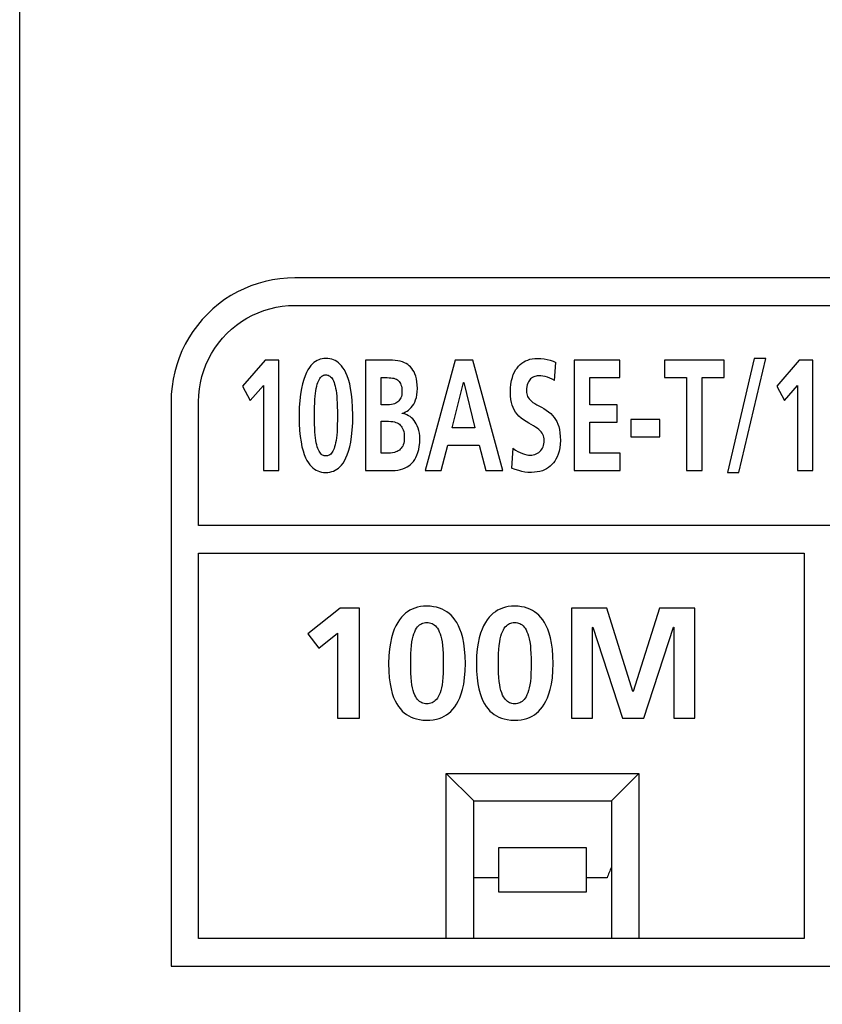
# Model space of a CAD drawing. Extents: x 0 to 833, y 0 to 480.
# Tile 11 of 22: x 637 to 652, y 187 to 205. Entities that reach past the tile are written whole.
import ezdxf

# ---------------------------------------------------------------- set-up
doc = ezdxf.new("R2010")
doc.units = 0
doc.header["$LTSCALE"] = 46.255
doc.layers.get('0').update_dxf_attribs({"linetype": 'CONTINUOUS'})

msp = doc.modelspace()

# ---------------------------------------------------------------- linework, layer by layer
at = {"color": 7, "linetype": 'CONTINUOUS'}
for p, q in [((637.454, 219.509), (637.454, 122.571)), ((641.784, 199.971), (641.656, 199.927)), ((641.914, 200.007), (641.784, 199.971)), ((642.047, 200.035), (641.914, 200.007)), ((642.181, 200.056), (642.047, 200.035)), ((642.317, 200.068), (642.181, 200.056)), ((642.455, 200.072), (642.317, 200.068)), ((661.455, 200.072), (642.455, 200.072)), ((641.41, 199.816), (641.292, 199.749)), ((641.532, 199.875), (641.41, 199.816)), ((641.656, 199.927), (641.532, 199.875)), ((641.069, 199.595), (640.964, 199.507)), ((641.178, 199.676), (641.069, 199.595)), ((641.292, 199.749), (641.178, 199.676)), ((640.864, 199.413), (640.77, 199.313)), ((640.964, 199.507), (640.864, 199.413)), ((641.681, 199.392), (641.785, 199.439)), ((641.785, 199.439), (641.891, 199.479)), ((641.891, 199.479), (642, 199.512)), ((642, 199.512), (642.111, 199.538)), ((642.111, 199.538), (642.224, 199.557)), ((642.224, 199.557), (642.339, 199.568)), ((642.339, 199.568), (642.455, 199.572)), ((642.455, 199.572), (661.455, 199.572)), ((640.77, 199.313), (640.682, 199.208)), ((641.391, 199.211), (641.484, 199.278)), ((641.484, 199.278), (641.581, 199.339)), ((641.581, 199.339), (641.681, 199.392)), ((640.601, 199.098), (640.528, 198.985)), ((640.682, 199.208), (640.601, 199.098)), ((641.138, 198.975), (641.217, 199.059)), ((641.217, 199.059), (641.301, 199.138)), ((641.301, 199.138), (641.391, 199.211)), ((640.528, 198.985), (640.461, 198.867)), ((640.998, 198.793), (641.065, 198.886)), ((641.065, 198.886), (641.138, 198.975)), ((640.402, 198.746), (640.35, 198.621)), ((640.461, 198.867), (640.402, 198.746)), ((640.884, 198.596), (640.938, 198.696)), ((640.938, 198.696), (640.998, 198.793)), ((640.35, 198.621), (640.307, 198.494)), ((640.837, 198.492), (640.884, 198.596)), ((641.913, 198.575), (641.503, 198.104)), ((642.162, 198.575), (641.913, 198.575)), ((642.162, 196.572), (642.162, 198.575)), ((642.799, 198.533), (642.772, 198.508)), ((642.828, 198.554), (642.799, 198.533)), ((642.856, 198.571), (642.828, 198.554)), ((642.886, 198.584), (642.856, 198.571)), ((642.916, 198.595), (642.886, 198.584)), ((642.948, 198.602), (642.916, 198.595)), ((642.981, 198.607), (642.948, 198.602)), ((643.016, 198.609), (642.981, 198.607)), ((643.054, 198.607), (643.016, 198.609)), ((643.089, 198.602), (643.054, 198.607)), ((643.123, 198.594), (643.089, 198.602)), ((643.155, 198.583), (643.123, 198.594)), ((643.186, 198.569), (643.155, 198.583)), ((643.215, 198.552), (643.186, 198.569)), ((643.244, 198.53), (643.215, 198.552)), ((643.272, 198.505), (643.244, 198.53)), ((644.229, 198.575), (643.739, 198.575)), ((643.739, 198.575), (643.739, 196.572)), ((644.277, 198.573), (644.229, 198.575)), ((644.323, 198.567), (644.277, 198.573)), ((644.367, 198.558), (644.323, 198.567)), ((644.407, 198.546), (644.367, 198.558)), ((644.443, 198.531), (644.407, 198.546)), ((644.475, 198.515), (644.443, 198.531)), ((644.504, 198.497), (644.475, 198.515)), ((645.367, 198.575), (644.821, 196.572)), ((645.684, 198.575), (645.367, 198.575)), ((646.234, 196.572), (645.684, 198.575)), ((646.545, 198.495), (646.577, 198.521)), ((646.577, 198.521), (646.61, 198.544)), ((646.61, 198.544), (646.646, 198.563)), ((646.646, 198.563), (646.684, 198.579)), ((646.684, 198.579), (646.724, 198.592)), ((646.724, 198.592), (646.766, 198.601)), ((646.766, 198.601), (646.811, 198.607)), ((646.811, 198.607), (646.858, 198.609)), ((646.858, 198.609), (646.922, 198.607)), ((646.922, 198.607), (646.981, 198.6)), ((646.981, 198.6), (647.038, 198.59)), ((647.038, 198.59), (647.093, 198.576)), ((647.093, 198.576), (647.145, 198.558)), ((647.145, 198.558), (647.193, 198.537)), ((647.167, 198.207), (647.193, 198.537)), ((648.358, 198.575), (647.53, 198.575)), ((647.53, 198.575), (647.53, 196.572)), ((648.358, 198.259), (648.358, 198.575)), ((650.252, 198.575), (649.168, 198.575)), ((649.168, 198.575), (649.168, 198.259)), ((650.252, 198.259), (650.252, 198.575)), ((650.8, 198.609), (650.31, 196.537)), ((650.518, 196.537), (651.008, 198.609)), ((651.008, 198.609), (650.8, 198.609)), ((651.617, 198.575), (651.207, 198.104)), ((651.865, 198.575), (651.617, 198.575)), ((651.865, 196.572), (651.865, 198.575)), ((640.27, 198.364), (640.242, 198.231)), ((640.307, 198.494), (640.27, 198.364)), ((640.764, 198.277), (640.797, 198.386)), ((640.797, 198.386), (640.837, 198.492)), ((642.663, 198.351), (642.638, 198.293)), ((642.69, 198.402), (642.663, 198.351)), ((642.717, 198.444), (642.69, 198.402)), ((642.745, 198.479), (642.717, 198.444)), ((642.772, 198.508), (642.745, 198.479)), ((643.3, 198.476), (643.272, 198.505)), ((643.327, 198.44), (643.3, 198.476)), ((643.354, 198.398), (643.327, 198.44)), ((643.38, 198.349), (643.354, 198.398)), ((643.405, 198.291), (643.38, 198.349)), ((644.53, 198.476), (644.504, 198.497)), ((644.554, 198.453), (644.53, 198.476)), ((644.576, 198.427), (644.554, 198.453)), ((644.598, 198.397), (644.576, 198.427)), ((644.618, 198.364), (644.598, 198.397)), ((644.635, 198.326), (644.618, 198.364)), ((646.422, 198.314), (646.442, 198.359)), ((646.442, 198.359), (646.464, 198.398)), ((646.464, 198.398), (646.489, 198.434)), ((646.489, 198.434), (646.516, 198.467)), ((646.516, 198.467), (646.545, 198.495)), ((640.242, 198.231), (640.222, 198.096)), ((640.72, 198.053), (640.738, 198.166)), ((640.738, 198.166), (640.764, 198.277)), ((642.614, 198.226), (642.592, 198.149)), ((642.638, 198.293), (642.614, 198.226)), ((642.86, 198.138), (642.87, 198.17)), ((642.87, 198.17), (642.881, 198.197)), ((642.881, 198.197), (642.893, 198.221)), ((642.893, 198.221), (642.905, 198.242)), ((642.905, 198.242), (642.918, 198.259)), ((642.918, 198.259), (642.931, 198.274)), ((642.931, 198.274), (642.944, 198.285)), ((642.944, 198.285), (642.957, 198.295)), ((642.957, 198.295), (642.971, 198.302)), ((642.971, 198.302), (642.986, 198.307)), ((642.986, 198.307), (643, 198.31)), ((643, 198.31), (643.016, 198.311)), ((643.016, 198.311), (643.031, 198.31)), ((643.031, 198.31), (643.046, 198.307)), ((643.046, 198.307), (643.061, 198.302)), ((643.061, 198.302), (643.075, 198.295)), ((643.075, 198.295), (643.089, 198.286)), ((643.089, 198.286), (643.103, 198.275)), ((643.103, 198.275), (643.116, 198.261)), ((643.116, 198.261), (643.129, 198.244)), ((643.129, 198.244), (643.141, 198.223)), ((643.141, 198.223), (643.153, 198.199)), ((643.153, 198.199), (643.165, 198.172)), ((643.165, 198.172), (643.175, 198.141)), ((643.428, 198.224), (643.405, 198.291)), ((643.449, 198.147), (643.428, 198.224)), ((644.02, 198.259), (644.128, 198.259)), ((644.02, 197.766), (644.02, 198.259)), ((644.128, 198.259), (644.166, 198.258)), ((644.166, 198.258), (644.199, 198.256)), ((644.199, 198.256), (644.228, 198.252)), ((644.228, 198.252), (644.254, 198.247)), ((644.254, 198.247), (644.277, 198.239)), ((644.277, 198.239), (644.297, 198.23)), ((644.297, 198.23), (644.315, 198.219)), ((644.315, 198.219), (644.331, 198.206)), ((644.331, 198.206), (644.346, 198.191)), ((644.346, 198.191), (644.359, 198.173)), ((644.359, 198.173), (644.371, 198.154)), ((644.651, 198.285), (644.635, 198.326)), ((644.663, 198.238), (644.651, 198.285)), ((644.672, 198.186), (644.663, 198.238)), ((644.678, 198.127), (644.672, 198.186)), ((645.314, 197.347), (645.518, 198.173)), ((645.518, 198.173), (645.522, 198.173)), ((645.522, 198.173), (645.724, 197.347)), ((646.377, 198.141), (646.389, 198.206)), ((646.389, 198.206), (646.404, 198.264)), ((646.404, 198.264), (646.422, 198.314)), ((646.685, 198.157), (646.676, 198.129)), ((646.696, 198.182), (646.685, 198.157)), ((646.708, 198.203), (646.696, 198.182)), ((646.722, 198.221), (646.708, 198.203)), ((646.737, 198.237), (646.722, 198.221)), ((646.753, 198.251), (646.737, 198.237)), ((646.772, 198.263), (646.753, 198.251)), ((646.792, 198.273), (646.772, 198.263)), ((646.813, 198.282), (646.792, 198.273)), ((646.835, 198.288), (646.813, 198.282)), ((646.858, 198.292), (646.835, 198.288)), ((646.882, 198.293), (646.858, 198.292)), ((646.92, 198.292), (646.882, 198.293)), ((646.959, 198.287), (646.92, 198.292)), ((647, 198.278), (646.959, 198.287)), ((647.042, 198.266), (647, 198.278)), ((647.083, 198.251), (647.042, 198.266)), ((647.125, 198.231), (647.083, 198.251)), ((647.167, 198.207), (647.125, 198.231)), ((647.811, 198.259), (648.358, 198.259)), ((647.811, 197.766), (647.811, 198.259)), ((649.168, 198.259), (649.57, 198.259)), ((649.57, 198.259), (649.57, 196.572)), ((649.85, 198.259), (650.252, 198.259)), ((649.85, 196.572), (649.85, 198.259)), ((640.222, 198.096), (640.209, 197.96)), ((640.708, 197.938), (640.72, 198.053)), ((641.503, 198.104), (641.644, 197.843)), ((641.644, 197.843), (641.881, 198.118)), ((641.881, 198.118), (641.881, 196.572)), ((642.572, 198.06), (642.556, 197.959)), ((642.592, 198.149), (642.572, 198.06)), ((642.829, 197.974), (642.835, 198.022)), ((642.835, 198.022), (642.843, 198.065)), ((642.843, 198.065), (642.851, 198.104)), ((642.851, 198.104), (642.86, 198.138)), ((643.175, 198.141), (643.185, 198.106)), ((643.185, 198.106), (643.193, 198.067)), ((643.193, 198.067), (643.201, 198.024)), ((643.201, 198.024), (643.208, 197.976)), ((643.208, 197.976), (643.214, 197.923)), ((643.467, 198.061), (643.449, 198.147)), ((643.483, 197.962), (643.467, 198.061)), ((644.371, 198.154), (644.381, 198.131)), ((644.381, 198.131), (644.389, 198.106)), ((644.389, 198.106), (644.395, 198.077)), ((644.398, 197.976), (644.394, 197.946)), ((644.395, 198.077), (644.398, 198.045)), ((644.398, 198.045), (644.399, 198.009)), ((644.399, 198.009), (644.398, 197.976)), ((644.671, 197.949), (644.678, 198.003)), ((644.68, 198.061), (644.678, 198.127)), ((644.678, 198.003), (644.68, 198.061)), ((646.368, 197.997), (646.37, 198.07)), ((646.37, 197.926), (646.368, 197.997)), ((646.37, 198.07), (646.377, 198.141)), ((646.663, 198.058), (646.661, 198.015)), ((646.661, 198.015), (646.663, 197.988)), ((646.668, 198.096), (646.663, 198.058)), ((646.663, 197.988), (646.667, 197.963)), ((646.676, 198.129), (646.668, 198.096)), ((651.207, 198.104), (651.347, 197.843)), ((651.347, 197.843), (651.584, 198.118)), ((651.584, 198.118), (651.584, 196.572)), ((640.209, 197.96), (640.205, 197.822)), ((640.205, 197.822), (640.205, 187.572)), ((640.705, 197.822), (640.708, 197.938)), ((640.705, 195.572), (640.705, 197.822)), ((642.542, 197.844), (642.534, 197.714)), ((642.556, 197.959), (642.542, 197.844)), ((642.813, 197.728), (642.815, 197.798)), ((642.815, 197.798), (642.819, 197.863)), ((642.819, 197.863), (642.823, 197.921)), ((642.823, 197.921), (642.829, 197.974)), ((643.214, 197.923), (643.218, 197.864)), ((643.218, 197.864), (643.222, 197.8)), ((643.222, 197.8), (643.224, 197.729)), ((643.495, 197.849), (643.483, 197.962)), ((643.503, 197.719), (643.495, 197.849)), ((644.308, 197.808), (644.288, 197.796)), ((644.326, 197.821), (644.308, 197.808)), ((644.342, 197.837), (644.326, 197.821)), ((644.356, 197.854), (644.342, 197.837)), ((644.369, 197.873), (644.356, 197.854)), ((644.379, 197.895), (644.369, 197.873)), ((644.388, 197.919), (644.379, 197.895)), ((644.394, 197.946), (644.388, 197.919)), ((644.612, 197.778), (644.631, 197.814)), ((644.631, 197.814), (644.647, 197.855)), ((644.647, 197.855), (644.661, 197.899)), ((644.661, 197.899), (644.671, 197.949)), ((646.377, 197.863), (646.37, 197.926)), ((646.388, 197.807), (646.377, 197.863)), ((646.402, 197.758), (646.388, 197.807)), ((646.667, 197.963), (646.673, 197.939)), ((646.673, 197.939), (646.682, 197.917)), ((646.682, 197.917), (646.693, 197.896)), ((646.693, 197.896), (646.708, 197.875)), ((646.708, 197.875), (646.727, 197.854)), ((646.727, 197.854), (646.751, 197.832)), ((646.751, 197.832), (646.779, 197.81)), ((646.779, 197.81), (646.812, 197.789)), ((642.534, 197.714), (642.531, 197.567)), ((642.812, 197.651), (642.813, 197.728)), ((642.812, 197.567), (642.812, 197.651)), ((643.224, 197.729), (643.225, 197.652)), ((643.225, 197.652), (643.225, 197.567)), ((643.506, 197.577), (643.503, 197.719)), ((644.135, 197.766), (644.02, 197.766)), ((644.175, 197.767), (644.135, 197.766)), ((644.21, 197.771), (644.175, 197.767)), ((644.24, 197.778), (644.21, 197.771)), ((644.266, 197.786), (644.24, 197.778)), ((644.288, 197.796), (644.266, 197.786)), ((644.401, 197.613), (644.432, 197.623)), ((644.432, 197.623), (644.462, 197.636)), ((644.462, 197.636), (644.491, 197.651)), ((644.491, 197.651), (644.518, 197.67)), ((644.518, 197.67), (644.544, 197.692)), ((644.544, 197.692), (644.569, 197.717)), ((644.569, 197.717), (644.591, 197.746)), ((644.591, 197.746), (644.612, 197.778)), ((646.419, 197.714), (646.402, 197.758)), ((646.439, 197.673), (646.419, 197.714)), ((646.463, 197.634), (646.439, 197.673)), ((646.491, 197.597), (646.463, 197.634)), ((646.812, 197.789), (646.849, 197.767)), ((646.849, 197.767), (646.932, 197.721)), ((646.932, 197.721), (646.977, 197.696)), ((646.977, 197.696), (647.021, 197.668)), ((647.021, 197.668), (647.063, 197.637)), ((647.063, 197.637), (647.101, 197.605)), ((648.311, 197.766), (647.811, 197.766)), ((648.311, 197.45), (648.311, 197.766)), ((642.531, 197.567), (642.533, 197.427)), ((642.812, 197.485), (642.812, 197.567)), ((642.813, 197.409), (642.812, 197.485)), ((643.225, 197.485), (643.224, 197.408)), ((643.225, 197.567), (643.225, 197.485)), ((643.504, 197.436), (643.506, 197.577)), ((644.02, 197.467), (644.153, 197.467)), ((644.02, 196.887), (644.02, 197.467)), ((644.153, 197.467), (644.194, 197.465)), ((644.194, 197.465), (644.231, 197.461)), ((644.231, 197.461), (644.262, 197.455)), ((644.262, 197.455), (644.29, 197.447)), ((644.29, 197.447), (644.313, 197.437)), ((644.401, 197.607), (644.401, 197.613)), ((644.432, 197.602), (644.401, 197.607)), ((644.461, 197.593), (644.432, 197.602)), ((644.49, 197.582), (644.461, 197.593)), ((644.518, 197.568), (644.49, 197.582)), ((644.545, 197.551), (644.518, 197.568)), ((644.571, 197.532), (644.545, 197.551)), ((644.595, 197.509), (644.571, 197.532)), ((644.618, 197.483), (644.595, 197.509)), ((644.64, 197.453), (644.618, 197.483)), ((644.66, 197.42), (644.64, 197.453)), ((646.525, 197.561), (646.491, 197.597)), ((646.563, 197.526), (646.525, 197.561)), ((646.606, 197.493), (646.563, 197.526)), ((646.653, 197.462), (646.606, 197.493)), ((646.701, 197.434), (646.653, 197.462)), ((647.101, 197.605), (647.134, 197.571)), ((647.134, 197.571), (647.164, 197.536)), ((647.164, 197.536), (647.189, 197.499)), ((647.189, 197.499), (647.211, 197.46)), ((647.211, 197.46), (647.23, 197.417)), ((647.811, 197.45), (648.311, 197.45)), ((647.811, 196.887), (647.811, 197.45)), ((649.082, 197.501), (648.554, 197.501)), ((648.554, 197.501), (648.554, 197.186)), ((649.082, 197.186), (649.082, 197.501)), ((642.533, 197.427), (642.54, 197.301)), ((642.54, 197.301), (642.55, 197.19)), ((642.815, 197.339), (642.813, 197.409)), ((642.818, 197.275), (642.815, 197.339)), ((642.823, 197.217), (642.818, 197.275)), ((643.219, 197.275), (643.214, 197.217)), ((643.222, 197.338), (643.219, 197.275)), ((643.224, 197.408), (643.222, 197.338)), ((643.484, 197.189), (643.496, 197.304)), ((643.496, 197.304), (643.504, 197.436)), ((644.313, 197.437), (644.334, 197.426)), ((644.334, 197.426), (644.352, 197.413)), ((644.352, 197.413), (644.369, 197.397)), ((644.369, 197.397), (644.384, 197.38)), ((644.384, 197.38), (644.398, 197.359)), ((644.398, 197.359), (644.411, 197.336)), ((644.411, 197.336), (644.421, 197.31)), ((644.421, 197.31), (644.43, 197.28)), ((644.43, 197.28), (644.437, 197.247)), ((644.678, 197.384), (644.66, 197.42)), ((644.693, 197.344), (644.678, 197.384)), ((644.705, 197.3), (644.693, 197.344)), ((644.715, 197.253), (644.705, 197.3)), ((645.724, 197.347), (645.314, 197.347)), ((646.746, 197.408), (646.701, 197.434)), ((646.788, 197.385), (646.746, 197.408)), ((646.825, 197.362), (646.788, 197.385)), ((646.857, 197.34), (646.825, 197.362)), ((646.885, 197.318), (646.857, 197.34)), ((646.909, 197.296), (646.885, 197.318)), ((646.929, 197.274), (646.909, 197.296)), ((646.945, 197.251), (646.929, 197.274)), ((647.23, 197.417), (647.247, 197.369)), ((647.247, 197.369), (647.26, 197.316)), ((647.26, 197.316), (647.269, 197.256)), ((642.55, 197.19), (642.565, 197.091)), ((642.565, 197.091), (642.582, 197.004)), ((642.828, 197.165), (642.823, 197.217)), ((642.835, 197.118), (642.828, 197.165)), ((642.842, 197.076), (642.835, 197.118)), ((643.202, 197.117), (643.194, 197.075)), ((643.208, 197.164), (643.202, 197.117)), ((643.214, 197.217), (643.208, 197.164)), ((643.45, 197.003), (643.469, 197.09)), ((643.469, 197.09), (643.484, 197.189)), ((644.437, 197.097), (644.431, 197.067)), ((644.437, 197.247), (644.441, 197.209)), ((644.441, 197.129), (644.437, 197.097)), ((644.441, 197.209), (644.442, 197.166)), ((644.442, 197.166), (644.441, 197.129)), ((644.721, 197.203), (644.715, 197.253)), ((644.723, 197.151), (644.721, 197.203)), ((644.721, 197.077), (644.723, 197.151)), ((646.958, 197.228), (646.945, 197.251)), ((646.968, 197.204), (646.958, 197.228)), ((646.975, 197.177), (646.968, 197.204)), ((646.98, 197.148), (646.975, 197.177)), ((646.978, 197.057), (646.981, 197.087)), ((646.982, 197.118), (646.98, 197.148)), ((646.981, 197.087), (646.982, 197.118)), ((647.269, 197.256), (647.275, 197.189)), ((647.276, 197.12), (647.272, 197.05)), ((647.275, 197.189), (647.276, 197.12)), ((648.554, 197.186), (649.082, 197.186)), ((642.582, 197.004), (642.602, 196.928)), ((642.602, 196.928), (642.624, 196.861)), ((642.851, 197.038), (642.842, 197.076)), ((642.86, 197.004), (642.851, 197.038)), ((642.87, 196.974), (642.86, 197.004)), ((642.881, 196.947), (642.87, 196.974)), ((642.892, 196.924), (642.881, 196.947)), ((642.904, 196.903), (642.892, 196.924)), ((642.917, 196.886), (642.904, 196.903)), ((643.13, 196.903), (643.117, 196.885)), ((643.143, 196.923), (643.13, 196.903)), ((643.155, 196.946), (643.143, 196.923)), ((643.166, 196.973), (643.155, 196.946)), ((643.176, 197.003), (643.166, 196.973)), ((643.185, 197.037), (643.176, 197.003)), ((643.194, 197.075), (643.185, 197.037)), ((643.406, 196.858), (643.429, 196.926)), ((643.429, 196.926), (643.45, 197.003)), ((644.288, 196.909), (644.261, 196.9)), ((644.312, 196.919), (644.288, 196.909)), ((644.333, 196.93), (644.312, 196.919)), ((644.352, 196.944), (644.333, 196.93)), ((644.369, 196.959), (644.352, 196.944)), ((644.385, 196.977), (644.369, 196.959)), ((644.399, 196.996), (644.385, 196.977)), ((644.412, 197.017), (644.399, 196.996)), ((644.422, 197.041), (644.412, 197.017)), ((644.431, 197.067), (644.422, 197.041)), ((644.689, 196.899), (644.703, 196.951)), ((644.703, 196.951), (644.714, 197.01)), ((644.714, 197.01), (644.721, 197.077)), ((645.112, 196.572), (645.234, 197.031)), ((645.234, 197.031), (645.803, 197.031)), ((645.803, 197.031), (645.923, 196.572)), ((646.416, 196.976), (646.39, 196.615)), ((646.416, 196.976), (646.461, 196.944)), ((646.461, 196.944), (646.504, 196.918)), ((646.504, 196.918), (646.546, 196.897)), ((646.86, 196.888), (646.883, 196.902)), ((646.883, 196.902), (646.903, 196.919)), ((646.903, 196.919), (646.921, 196.938)), ((646.921, 196.938), (646.937, 196.958)), ((646.937, 196.958), (646.951, 196.979)), ((646.951, 196.979), (646.962, 197.003)), ((646.962, 197.003), (646.971, 197.028)), ((646.971, 197.028), (646.978, 197.057)), ((647.252, 196.925), (647.236, 196.871)), ((647.264, 196.985), (647.252, 196.925)), ((647.272, 197.05), (647.264, 196.985)), ((642.624, 196.861), (642.648, 196.803)), ((642.648, 196.803), (642.673, 196.754)), ((642.673, 196.754), (642.699, 196.711)), ((642.93, 196.871), (642.917, 196.886)), ((642.944, 196.86), (642.93, 196.871)), ((642.958, 196.851), (642.944, 196.86)), ((642.972, 196.844), (642.958, 196.851)), ((642.987, 196.84), (642.972, 196.844)), ((643.001, 196.837), (642.987, 196.84)), ((643.016, 196.836), (643.001, 196.837)), ((643.032, 196.837), (643.016, 196.836)), ((643.047, 196.84), (643.032, 196.837)), ((643.061, 196.844), (643.047, 196.84)), ((643.076, 196.851), (643.061, 196.844)), ((643.09, 196.86), (643.076, 196.851)), ((643.104, 196.871), (643.09, 196.86)), ((643.117, 196.885), (643.104, 196.871)), ((643.328, 196.707), (643.355, 196.75)), ((643.355, 196.75), (643.381, 196.8)), ((643.381, 196.8), (643.406, 196.858)), ((644.153, 196.887), (644.02, 196.887)), ((644.193, 196.889), (644.153, 196.887)), ((644.229, 196.893), (644.193, 196.889)), ((644.261, 196.9), (644.229, 196.893)), ((644.581, 196.708), (644.607, 196.738)), ((644.607, 196.738), (644.63, 196.772)), ((644.63, 196.772), (644.653, 196.81)), ((644.653, 196.81), (644.672, 196.852)), ((644.672, 196.852), (644.689, 196.899)), ((646.546, 196.897), (646.588, 196.88)), ((646.588, 196.88), (646.627, 196.868)), ((646.627, 196.868), (646.665, 196.859)), ((646.665, 196.859), (646.7, 196.854)), ((646.7, 196.854), (646.734, 196.853)), ((646.734, 196.853), (646.759, 196.854)), ((646.759, 196.854), (646.785, 196.859)), ((646.785, 196.859), (646.811, 196.866)), ((646.811, 196.866), (646.836, 196.875)), ((646.836, 196.875), (646.86, 196.888)), ((647.175, 196.744), (647.15, 196.71)), ((647.197, 196.781), (647.175, 196.744)), ((647.218, 196.823), (647.197, 196.781)), ((647.236, 196.871), (647.218, 196.823)), ((648.361, 196.887), (647.811, 196.887)), ((648.361, 196.572), (648.361, 196.887)), ((641.881, 196.572), (642.162, 196.572)), ((642.699, 196.711), (642.726, 196.675)), ((642.726, 196.675), (642.753, 196.645)), ((642.753, 196.645), (642.78, 196.62)), ((642.78, 196.62), (642.809, 196.598)), ((642.809, 196.598), (642.839, 196.58)), ((642.839, 196.58), (642.87, 196.565)), ((642.87, 196.565), (642.903, 196.553)), ((642.903, 196.553), (642.939, 196.545)), ((643.088, 196.544), (643.123, 196.552)), ((643.123, 196.552), (643.156, 196.563)), ((643.156, 196.563), (643.187, 196.578)), ((643.187, 196.578), (643.217, 196.596)), ((643.217, 196.596), (643.246, 196.617)), ((643.246, 196.617), (643.273, 196.642)), ((643.273, 196.642), (643.301, 196.672)), ((643.301, 196.672), (643.328, 196.707)), ((643.739, 196.572), (644.229, 196.572)), ((644.229, 196.572), (644.278, 196.574)), ((644.278, 196.574), (644.326, 196.58)), ((644.326, 196.58), (644.373, 196.59)), ((644.373, 196.59), (644.416, 196.603)), ((644.416, 196.603), (644.456, 196.619)), ((644.456, 196.619), (644.492, 196.638)), ((644.492, 196.638), (644.525, 196.659)), ((644.525, 196.659), (644.554, 196.682)), ((644.554, 196.682), (644.581, 196.708)), ((644.821, 196.572), (645.112, 196.572)), ((645.923, 196.572), (646.234, 196.572)), ((646.458, 196.591), (646.39, 196.615)), ((646.52, 196.57), (646.458, 196.591)), ((646.576, 196.555), (646.52, 196.57)), ((646.63, 196.545), (646.576, 196.555)), ((646.687, 196.539), (646.63, 196.545)), ((646.857, 196.546), (646.805, 196.54)), ((646.905, 196.556), (646.857, 196.546)), ((646.949, 196.569), (646.905, 196.556)), ((646.989, 196.586), (646.949, 196.569)), ((647.027, 196.605), (646.989, 196.586)), ((647.061, 196.627), (647.027, 196.605)), ((647.093, 196.651), (647.061, 196.627)), ((647.122, 196.679), (647.093, 196.651)), ((647.15, 196.71), (647.122, 196.679)), ((647.53, 196.572), (648.361, 196.572)), ((649.57, 196.572), (649.85, 196.572)), ((651.584, 196.572), (651.865, 196.572)), ((642.939, 196.545), (642.976, 196.539)), ((642.976, 196.539), (643.013, 196.537)), ((643.013, 196.537), (643.051, 196.539)), ((643.051, 196.539), (643.088, 196.544)), ((646.75, 196.537), (646.687, 196.539)), ((646.805, 196.54), (646.75, 196.537)), ((650.31, 196.537), (650.518, 196.537)), ((663.205, 195.572), (640.705, 195.572)), ((640.705, 195.072), (651.705, 195.072)), ((640.705, 188.072), (640.705, 195.072)), ((651.705, 195.072), (651.705, 188.072)), ((643.274, 194.074), (642.689, 193.604)), ((643.63, 194.074), (643.274, 194.074)), ((643.63, 192.072), (643.63, 194.074)), ((644.586, 194.055), (644.542, 194.034)), ((644.633, 194.074), (644.586, 194.055)), ((644.684, 194.089), (644.633, 194.074)), ((644.737, 194.1), (644.684, 194.089)), ((644.793, 194.107), (644.737, 194.1)), ((644.851, 194.109), (644.793, 194.107)), ((644.914, 194.106), (644.851, 194.109)), ((644.973, 194.099), (644.914, 194.106)), ((645.029, 194.088), (644.973, 194.099)), ((645.081, 194.073), (645.029, 194.088)), ((645.129, 194.054), (645.081, 194.073)), ((645.173, 194.032), (645.129, 194.054)), ((646.181, 194.055), (646.137, 194.034)), ((646.228, 194.074), (646.181, 194.055)), ((646.278, 194.089), (646.228, 194.074)), ((646.331, 194.1), (646.278, 194.089)), ((646.388, 194.107), (646.331, 194.1)), ((646.446, 194.109), (646.388, 194.107)), ((646.508, 194.106), (646.446, 194.109)), ((646.568, 194.099), (646.508, 194.106)), ((646.623, 194.088), (646.568, 194.099)), ((646.675, 194.073), (646.623, 194.088)), ((646.723, 194.054), (646.675, 194.073)), ((646.768, 194.032), (646.723, 194.054)), ((648.12, 194.074), (647.477, 194.074)), ((647.477, 194.074), (647.477, 192.072)), ((648.596, 192.557), (648.12, 194.074)), ((649.078, 194.074), (648.602, 192.557)), ((649.721, 194.074), (649.078, 194.074)), ((649.721, 192.072), (649.721, 194.074)), ((644.354, 193.862), (644.321, 193.811)), ((644.389, 193.907), (644.354, 193.862)), ((644.425, 193.945), (644.389, 193.907)), ((644.462, 193.979), (644.425, 193.945)), ((644.501, 194.008), (644.462, 193.979)), ((644.542, 194.034), (644.501, 194.008)), ((645.215, 194.006), (645.173, 194.032)), ((645.254, 193.977), (645.215, 194.006)), ((645.291, 193.943), (645.254, 193.977)), ((645.327, 193.904), (645.291, 193.943)), ((645.362, 193.86), (645.327, 193.904)), ((645.949, 193.862), (645.915, 193.811)), ((645.984, 193.907), (645.949, 193.862)), ((646.02, 193.945), (645.984, 193.907)), ((646.057, 193.979), (646.02, 193.945)), ((646.096, 194.008), (646.057, 193.979)), ((646.137, 194.034), (646.096, 194.008)), ((646.809, 194.006), (646.768, 194.032)), ((646.849, 193.977), (646.809, 194.006)), ((646.886, 193.943), (646.849, 193.977)), ((646.922, 193.904), (646.886, 193.943)), ((646.956, 193.86), (646.922, 193.904)), ((644.259, 193.689), (644.232, 193.616)), ((644.289, 193.754), (644.259, 193.689)), ((644.321, 193.811), (644.289, 193.754)), ((644.647, 193.678), (644.664, 193.707)), ((644.664, 193.707), (644.682, 193.731)), ((644.682, 193.731), (644.7, 193.751)), ((644.7, 193.751), (644.719, 193.767)), ((644.719, 193.767), (644.739, 193.781)), ((644.739, 193.781), (644.759, 193.791)), ((644.759, 193.791), (644.781, 193.8)), ((644.781, 193.8), (644.803, 193.806)), ((644.803, 193.806), (644.827, 193.809)), ((644.827, 193.809), (644.852, 193.811)), ((644.852, 193.811), (644.877, 193.809)), ((644.877, 193.809), (644.901, 193.806)), ((644.901, 193.806), (644.924, 193.8)), ((644.924, 193.8), (644.946, 193.791)), ((644.946, 193.791), (644.966, 193.78)), ((644.966, 193.78), (644.986, 193.767)), ((644.986, 193.767), (645.006, 193.75)), ((645.006, 193.75), (645.024, 193.73)), ((645.024, 193.73), (645.042, 193.706)), ((645.042, 193.706), (645.06, 193.678)), ((645.394, 193.81), (645.362, 193.86)), ((645.425, 193.754), (645.394, 193.81)), ((645.453, 193.69), (645.425, 193.754)), ((645.479, 193.617), (645.453, 193.69)), ((645.854, 193.689), (645.827, 193.616)), ((645.883, 193.754), (645.854, 193.689)), ((645.915, 193.811), (645.883, 193.754)), ((646.241, 193.678), (646.258, 193.707)), ((646.258, 193.707), (646.276, 193.731)), ((646.276, 193.731), (646.295, 193.751)), ((646.295, 193.751), (646.314, 193.767)), ((646.314, 193.767), (646.333, 193.781)), ((646.333, 193.781), (646.354, 193.791)), ((646.354, 193.791), (646.375, 193.8)), ((646.375, 193.8), (646.397, 193.806)), ((646.397, 193.806), (646.421, 193.809)), ((646.421, 193.809), (646.446, 193.811)), ((646.446, 193.811), (646.471, 193.809)), ((646.471, 193.809), (646.495, 193.806)), ((646.495, 193.806), (646.518, 193.8)), ((646.518, 193.8), (646.54, 193.791)), ((646.54, 193.791), (646.561, 193.78)), ((646.561, 193.78), (646.581, 193.767)), ((646.581, 193.767), (646.6, 193.75)), ((646.6, 193.75), (646.619, 193.73)), ((646.619, 193.73), (646.637, 193.706)), ((646.637, 193.706), (646.654, 193.678)), ((646.989, 193.81), (646.956, 193.86)), ((647.02, 193.754), (646.989, 193.81)), ((647.048, 193.69), (647.02, 193.754)), ((647.074, 193.617), (647.048, 193.69)), ((647.862, 193.719), (647.867, 193.724)), ((647.862, 192.072), (647.862, 193.719)), ((647.867, 193.724), (648.407, 192.072)), ((648.791, 192.072), (649.331, 193.724)), ((649.331, 193.724), (649.336, 193.724)), ((649.336, 193.724), (649.336, 192.072)), ((642.689, 193.604), (642.89, 193.343)), ((642.89, 193.343), (643.229, 193.618)), ((643.229, 193.618), (643.229, 192.072)), ((644.209, 193.533), (644.188, 193.439)), ((644.232, 193.616), (644.209, 193.533)), ((644.58, 193.458), (644.59, 193.514)), ((644.59, 193.514), (644.602, 193.563)), ((644.602, 193.563), (644.616, 193.607)), ((644.616, 193.607), (644.631, 193.645)), ((644.631, 193.645), (644.647, 193.678)), ((645.06, 193.678), (645.076, 193.645)), ((645.076, 193.645), (645.091, 193.607)), ((645.091, 193.607), (645.105, 193.564)), ((645.105, 193.564), (645.117, 193.514)), ((645.117, 193.514), (645.128, 193.458)), ((645.502, 193.533), (645.479, 193.617)), ((645.522, 193.437), (645.502, 193.533)), ((645.803, 193.533), (645.783, 193.439)), ((645.827, 193.616), (645.803, 193.533)), ((646.174, 193.458), (646.184, 193.514)), ((646.184, 193.514), (646.196, 193.563)), ((646.196, 193.563), (646.21, 193.607)), ((646.21, 193.607), (646.225, 193.645)), ((646.225, 193.645), (646.241, 193.678)), ((646.654, 193.678), (646.67, 193.645)), ((646.67, 193.645), (646.686, 193.607)), ((646.686, 193.607), (646.699, 193.564)), ((646.699, 193.564), (646.712, 193.514)), ((646.712, 193.514), (646.722, 193.458)), ((647.097, 193.533), (647.074, 193.617)), ((647.117, 193.437), (647.097, 193.533)), ((644.172, 193.332), (644.161, 193.208)), ((644.188, 193.439), (644.172, 193.332)), ((644.565, 193.324), (644.571, 193.395)), ((644.571, 193.395), (644.58, 193.458)), ((645.128, 193.458), (645.136, 193.395)), ((645.136, 193.395), (645.143, 193.325)), ((645.538, 193.327), (645.522, 193.437)), ((645.548, 193.201), (645.538, 193.327)), ((645.766, 193.332), (645.755, 193.208)), ((645.783, 193.439), (645.766, 193.332)), ((646.159, 193.324), (646.166, 193.395)), ((646.166, 193.395), (646.174, 193.458)), ((646.722, 193.458), (646.731, 193.395)), ((646.731, 193.395), (646.737, 193.325)), ((647.132, 193.327), (647.117, 193.437)), ((647.142, 193.201), (647.132, 193.327)), ((644.161, 193.208), (644.157, 193.067)), ((644.558, 193.067), (644.559, 193.161)), ((644.559, 193.161), (644.561, 193.246)), ((644.561, 193.246), (644.565, 193.324)), ((645.143, 193.325), (645.147, 193.247)), ((645.147, 193.247), (645.149, 193.161)), ((645.149, 193.161), (645.15, 193.067)), ((645.551, 193.066), (645.548, 193.201)), ((645.755, 193.208), (645.751, 193.067)), ((646.153, 193.161), (646.155, 193.246)), ((646.153, 193.067), (646.153, 193.161)), ((646.155, 193.246), (646.159, 193.324)), ((646.737, 193.325), (646.741, 193.247)), ((646.741, 193.247), (646.744, 193.161)), ((646.744, 193.161), (646.744, 193.067)), ((647.146, 193.065), (647.142, 193.201)), ((644.157, 193.067), (644.16, 192.929)), ((644.559, 192.975), (644.558, 193.067)), ((644.561, 192.89), (644.559, 192.975)), ((645.149, 192.975), (645.147, 192.89)), ((645.15, 193.067), (645.149, 192.975)), ((645.548, 192.931), (645.551, 193.066)), ((645.751, 193.067), (645.754, 192.929)), ((646.153, 192.975), (646.153, 193.067)), ((646.155, 192.89), (646.153, 192.975)), ((646.744, 192.975), (646.742, 192.89)), ((646.744, 193.067), (646.744, 192.975)), ((647.142, 192.931), (647.146, 193.065)), ((644.16, 192.929), (644.169, 192.807)), ((644.169, 192.807), (644.183, 192.7)), ((644.565, 192.812), (644.561, 192.89)), ((644.571, 192.742), (644.565, 192.812)), ((645.143, 192.812), (645.137, 192.742)), ((645.147, 192.89), (645.143, 192.812)), ((645.521, 192.694), (645.537, 192.806)), ((645.537, 192.806), (645.548, 192.931)), ((645.754, 192.929), (645.763, 192.807)), ((645.763, 192.807), (645.777, 192.7)), ((646.159, 192.812), (646.155, 192.89)), ((646.165, 192.742), (646.159, 192.812)), ((646.738, 192.812), (646.731, 192.742)), ((646.742, 192.89), (646.738, 192.812)), ((647.115, 192.694), (647.131, 192.806)), ((647.131, 192.806), (647.142, 192.931)), ((644.183, 192.7), (644.202, 192.606)), ((644.579, 192.68), (644.571, 192.742)), ((644.59, 192.624), (644.579, 192.68)), ((644.602, 192.575), (644.59, 192.624)), ((645.118, 192.625), (645.105, 192.576)), ((645.128, 192.68), (645.118, 192.625)), ((645.137, 192.742), (645.128, 192.68)), ((645.499, 192.597), (645.521, 192.694)), ((645.777, 192.7), (645.796, 192.606)), ((646.174, 192.68), (646.165, 192.742)), ((646.184, 192.624), (646.174, 192.68)), ((646.197, 192.575), (646.184, 192.624)), ((646.712, 192.625), (646.699, 192.576)), ((646.723, 192.68), (646.712, 192.625)), ((646.731, 192.742), (646.723, 192.68)), ((647.094, 192.597), (647.115, 192.694)), ((644.202, 192.606), (644.224, 192.524)), ((644.224, 192.524), (644.248, 192.452)), ((644.248, 192.452), (644.276, 192.389)), ((644.616, 192.532), (644.602, 192.575)), ((644.632, 192.494), (644.616, 192.532)), ((644.648, 192.462), (644.632, 192.494)), ((644.665, 192.435), (644.648, 192.462)), ((644.683, 192.412), (644.665, 192.435)), ((645.042, 192.436), (645.024, 192.413)), ((645.059, 192.463), (645.042, 192.436)), ((645.075, 192.495), (645.059, 192.463)), ((645.091, 192.533), (645.075, 192.495)), ((645.105, 192.576), (645.091, 192.533)), ((645.42, 192.381), (645.449, 192.443)), ((645.449, 192.443), (645.475, 192.514)), ((645.475, 192.514), (645.499, 192.597)), ((645.796, 192.606), (645.818, 192.524)), ((645.818, 192.524), (645.842, 192.452)), ((645.842, 192.452), (645.87, 192.389)), ((646.211, 192.532), (646.197, 192.575)), ((646.226, 192.494), (646.211, 192.532)), ((646.242, 192.462), (646.226, 192.494)), ((646.26, 192.435), (646.242, 192.462)), ((646.277, 192.412), (646.26, 192.435)), ((646.636, 192.436), (646.618, 192.413)), ((646.653, 192.463), (646.636, 192.436)), ((646.67, 192.495), (646.653, 192.463)), ((646.685, 192.533), (646.67, 192.495)), ((646.699, 192.576), (646.685, 192.533)), ((647.014, 192.381), (647.043, 192.443)), ((647.043, 192.443), (647.069, 192.514)), ((647.069, 192.514), (647.094, 192.597)), ((648.602, 192.557), (648.596, 192.557)), ((644.276, 192.389), (644.305, 192.333)), ((644.305, 192.333), (644.336, 192.285)), ((644.336, 192.285), (644.37, 192.242)), ((644.701, 192.393), (644.683, 192.412)), ((644.72, 192.378), (644.701, 192.393)), ((644.739, 192.365), (644.72, 192.378)), ((644.759, 192.354), (644.739, 192.365)), ((644.78, 192.346), (644.759, 192.354)), ((644.802, 192.341), (644.78, 192.346)), ((644.826, 192.337), (644.802, 192.341)), ((644.851, 192.336), (644.826, 192.337)), ((644.877, 192.337), (644.851, 192.336)), ((644.901, 192.341), (644.877, 192.337)), ((644.924, 192.347), (644.901, 192.341)), ((644.946, 192.355), (644.924, 192.347)), ((644.966, 192.365), (644.946, 192.355)), ((644.986, 192.378), (644.966, 192.365)), ((645.005, 192.394), (644.986, 192.378)), ((645.024, 192.413), (645.005, 192.394)), ((645.323, 192.235), (645.357, 192.278)), ((645.357, 192.278), (645.389, 192.326)), ((645.389, 192.326), (645.42, 192.381)), ((645.87, 192.389), (645.899, 192.334)), ((645.899, 192.334), (645.93, 192.285)), ((645.93, 192.285), (645.963, 192.242)), ((646.295, 192.393), (646.277, 192.412)), ((646.314, 192.378), (646.295, 192.393)), ((646.333, 192.365), (646.314, 192.378)), ((646.354, 192.354), (646.333, 192.365)), ((646.375, 192.346), (646.354, 192.354)), ((646.397, 192.341), (646.375, 192.346)), ((646.42, 192.337), (646.397, 192.341)), ((646.446, 192.336), (646.42, 192.337)), ((646.471, 192.337), (646.446, 192.336)), ((646.496, 192.341), (646.471, 192.337)), ((646.519, 192.347), (646.496, 192.341)), ((646.54, 192.355), (646.519, 192.347)), ((646.561, 192.365), (646.54, 192.355)), ((646.58, 192.378), (646.561, 192.365)), ((646.6, 192.394), (646.58, 192.378)), ((646.618, 192.413), (646.6, 192.394)), ((646.917, 192.235), (646.951, 192.278)), ((646.951, 192.278), (646.984, 192.326)), ((646.984, 192.326), (647.014, 192.381)), ((644.37, 192.242), (644.405, 192.204)), ((644.405, 192.204), (644.441, 192.17)), ((644.441, 192.17), (644.48, 192.141)), ((644.48, 192.141), (644.521, 192.115)), ((644.521, 192.115), (644.565, 192.094)), ((644.565, 192.094), (644.612, 192.075)), ((644.612, 192.075), (644.663, 192.059)), ((645.075, 192.071), (645.123, 192.089)), ((645.123, 192.089), (645.168, 192.111)), ((645.168, 192.111), (645.21, 192.136)), ((645.21, 192.136), (645.25, 192.165)), ((645.25, 192.165), (645.287, 192.198)), ((645.287, 192.198), (645.323, 192.235)), ((645.963, 192.242), (645.998, 192.204)), ((645.998, 192.204), (646.035, 192.171)), ((646.035, 192.171), (646.074, 192.141)), ((646.074, 192.141), (646.115, 192.116)), ((646.115, 192.116), (646.159, 192.094)), ((646.159, 192.094), (646.205, 192.075)), ((646.205, 192.075), (646.257, 192.059)), ((646.669, 192.071), (646.717, 192.089)), ((646.717, 192.089), (646.762, 192.111)), ((646.762, 192.111), (646.804, 192.136)), ((646.804, 192.136), (646.844, 192.165)), ((646.844, 192.165), (646.881, 192.198)), ((646.881, 192.198), (646.917, 192.235)), ((643.229, 192.072), (643.63, 192.072)), ((644.663, 192.059), (644.719, 192.048)), ((644.719, 192.048), (644.78, 192.04)), ((644.78, 192.04), (644.843, 192.037)), ((644.843, 192.037), (644.907, 192.039)), ((644.907, 192.039), (644.968, 192.046)), ((644.968, 192.046), (645.024, 192.056)), ((645.024, 192.056), (645.075, 192.071)), ((646.257, 192.059), (646.313, 192.048)), ((646.313, 192.048), (646.374, 192.04)), ((646.374, 192.04), (646.437, 192.037)), ((646.437, 192.037), (646.501, 192.039)), ((646.501, 192.039), (646.562, 192.046)), ((646.562, 192.046), (646.618, 192.056)), ((646.618, 192.056), (646.669, 192.071)), ((647.477, 192.072), (647.862, 192.072)), ((648.407, 192.072), (648.791, 192.072)), ((649.336, 192.072), (649.721, 192.072)), ((645.204, 191.071), (648.704, 191.071)), ((645.704, 190.571), (645.204, 191.071)), ((645.204, 188.072), (645.204, 191.071)), ((648.204, 190.571), (648.704, 191.071)), ((648.704, 191.071), (648.704, 188.072)), ((645.704, 190.571), (648.204, 190.571)), ((645.704, 188.071), (645.704, 190.571)), ((648.204, 190.571), (648.204, 188.071)), ((647.754, 189.721), (646.154, 189.721)), ((646.154, 189.721), (646.154, 188.921)), ((647.754, 188.921), (647.754, 189.721)), ((646.154, 189.171), (645.704, 189.171)), ((648.126, 189.171), (647.754, 189.171)), ((646.154, 188.921), (647.754, 188.921)), ((645.504, 188.072), (640.705, 188.072)), ((648.404, 188.071), (645.504, 188.071)), ((651.705, 188.072), (648.404, 188.072)), ((640.205, 187.572), (663.705, 187.572))]:
    msp.add_line(p, q, dxfattribs=at)
msp.add_arc((650.954, 188.171), 3, 156.467, 160.5288, dxfattribs=at)

doc.saveas('drawing.dxf')
